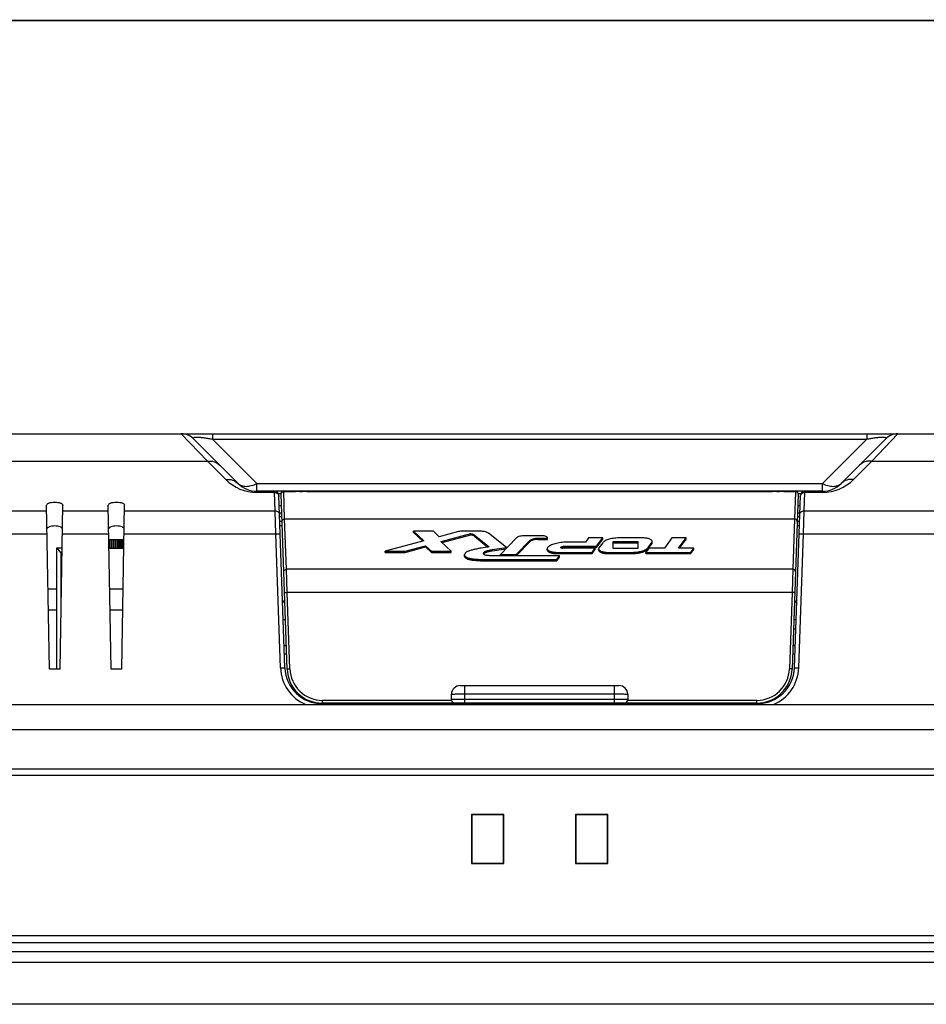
# Model space of a CAD drawing. Header units: millimetres. Extents: x 0 to 1189, y 0 to 841.
# Tile 8 of 17: x 333 to 436, y 729 to 841. Entities that reach past the tile are written whole.
import ezdxf

# ---------------------------------------------------------------- set-up
doc = ezdxf.new("R2010")
doc.units = ezdxf.units.MM
doc.header["$LTSCALE"] = 65.395
doc.layers.get('0').update_dxf_attribs({"linetype": 'CONTINUOUS'})
for name, color, linetype in [('FRONT_CASE-RX12-SHAPE', 7, 'CONTINUOUS'), ('INSET_NUT_M3X13-SHAPE', 7, 'CONTINUOUS'), ('LED-L-319EGW-CA-SHAPE', 7, 'CONTINUOUS'), ('REAR_CASE-RX12-SHAPE', 7, 'CONTINUOUS'), ('SD_COVER_RX-SHAPE', 7, 'CONTINUOUS'), ('SEAL_GASKET-RX12-SHAPE', 7, 'CONTINUOUS')]:
    doc.layers.add(name, color=color, linetype=linetype)

msp = doc.modelspace()

# ---------------------------------------------------------------- linework, layer by layer
at = {"color": 7, "linetype": 'Continuous', "const_width": 0.2}
msp.add_lwpolyline([(0, 841), (1189, 841)], dxfattribs=at)
at = {"layer": 'FRONT_CASE-RX12-SHAPE', "color": 7, "linetype": 'Continuous'}
for p, q in [((240.532, 755.419), (543.488, 755.419)), ((384.272, 750.957), (384.267, 745.376)), ((387.948, 750.957), (384.272, 750.957)), ((384.31, 750.919), (384.272, 750.957)), ((384.31, 750.919), (384.31, 745.419)), ((387.91, 750.919), (384.31, 750.919)), ((387.91, 750.919), (387.948, 750.957)), ((387.91, 745.419), (387.91, 750.919)), ((387.953, 745.376), (387.948, 750.957)), ((396.072, 750.957), (396.067, 745.376)), ((399.748, 750.957), (396.072, 750.957)), ((396.11, 750.919), (396.072, 750.957)), ((399.71, 750.919), (396.11, 750.919)), ((396.11, 750.919), (396.11, 745.419)), ((399.71, 750.919), (399.748, 750.957)), ((399.71, 745.419), (399.71, 750.919)), ((399.753, 745.376), (399.748, 750.957)), ((384.31, 745.419), (384.267, 745.376)), ((384.267, 745.376), (387.953, 745.376)), ((384.31, 745.419), (387.91, 745.419)), ((387.91, 745.419), (387.953, 745.376)), ((396.11, 745.419), (396.067, 745.376)), ((396.067, 745.376), (399.753, 745.376)), ((396.11, 745.419), (399.71, 745.419)), ((399.71, 745.419), (399.753, 745.376)), ((232.01, 735.419), (552.01, 735.419)), ((550.446, 734.157), (233.574, 734.157)), ((547.726, 729.419), (236.294, 729.419))]:
    msp.add_line(p, q, dxfattribs=at)
at = {"layer": 'INSET_NUT_M3X13-SHAPE', "color": 7, "linetype": 'Continuous'}
for p, q in [((343.272, 781.119), (343.272, 782.119)), ((343.297, 781.119), (343.297, 782.119)), ((343.46, 782.119), (343.46, 781.119)), ((343.476, 781.119), (343.476, 782.119)), ((343.501, 781.119), (343.501, 782.119)), ((343.656, 782.119), (343.656, 781.119)), ((343.69, 781.119), (343.69, 782.119)), ((343.717, 781.119), (343.717, 782.119)), ((343.861, 782.119), (343.861, 781.119)), ((343.914, 781.119), (343.914, 782.119)), ((343.942, 781.119), (343.942, 782.119)), ((344.073, 782.119), (344.073, 781.119)), ((344.144, 781.119), (344.144, 782.119)), ((344.172, 781.119), (344.172, 782.119)), ((344.29, 782.119), (344.29, 781.119)), ((344.378, 781.119), (344.378, 782.119)), ((344.407, 781.119), (344.407, 782.119)), ((344.51, 782.119), (344.51, 781.119)), ((344.613, 781.119), (344.613, 782.119)), ((344.642, 781.119), (344.642, 782.119)), ((344.729, 782.119), (344.729, 781.119)), ((344.848, 781.119), (344.848, 782.119)), ((344.848, 781.119), (343.171, 781.119))]:
    msp.add_line(p, q, dxfattribs=at)
at = {"layer": 'LED-L-319EGW-CA-SHAPE', "color": 7, "linetype": 'Continuous'}
for p, q in [((337.22, 781.169), (337.22, 767.419)), ((337.85, 781.169), (337.22, 781.169)), ((337.47, 780.919), (337.22, 781.169)), ((337.72, 780.669), (337.47, 780.919)), ((337.72, 780.669), (337.72, 773.721)), ((337.841, 780.669), (337.72, 780.669))]:
    msp.add_line(p, q, dxfattribs=at)
at = {"layer": 'REAR_CASE-RX12-SHAPE', "color": 7, "linetype": 'Continuous'}
for p, q in [((260.966, 794.119), (351.363, 794.119)), ((354.319, 791.026), (351.363, 794.119)), ((351.399, 794.119), (523.054, 794.119)), ((354.899, 794.119), (354.899, 793.533)), ((429.121, 794.119), (429.121, 793.533)), ((432.657, 794.119), (429.701, 791.026)), ((357.813, 788.498), (352.777, 793.533)), ((354.899, 793.533), (359.934, 788.498)), ((354.899, 793.533), (429.121, 793.533)), ((429.121, 793.533), (424.086, 788.498)), ((431.243, 793.533), (426.207, 788.498)), ((260.814, 791.026), (354.319, 791.026)), ((356.399, 788.946), (354.319, 791.026)), ((429.701, 791.026), (427.621, 788.946)), ((429.701, 791.026), (523.205, 791.026)), ((359.934, 787.482), (359.934, 788.498)), ((359.934, 788.498), (424.086, 788.498)), ((424.086, 787.482), (424.086, 788.498)), ((424.086, 787.619), (359.934, 787.619)), ((361.939, 787.482), (359.934, 787.482)), ((361.939, 787.482), (361.936, 787.619)), ((362.012, 785.403), (361.939, 787.482)), ((362.366, 787.373), (362.699, 787.373)), ((421.321, 787.373), (421.654, 787.373)), ((422.008, 785.403), (422.081, 787.482)), ((422.081, 787.482), (422.084, 787.619)), ((424.086, 787.482), (422.081, 787.482)), ((363.118, 767.572), (362.435, 787.137)), ((420.902, 767.572), (421.585, 787.137)), ((330.924, 785.403), (336.096, 785.403)), ((336.41, 767.419), (336.085, 786.016)), ((337.61, 767.419), (337.935, 786.016)), ((337.924, 785.403), (343.096, 785.403)), ((343.41, 767.419), (343.085, 786.016)), ((344.61, 767.419), (344.935, 786.016)), ((344.924, 785.403), (362.012, 785.403)), ((362.088, 782.766), (362.012, 785.403)), ((421.931, 782.766), (422.008, 785.403)), ((422.008, 785.403), (439.096, 785.403)), ((362.537, 784.219), (362.79, 784.219)), ((421.23, 784.219), (421.483, 784.219)), ((362.555, 783.721), (362.807, 783.721)), ((421.213, 783.721), (421.465, 783.721)), ((330.878, 782.766), (336.142, 782.766)), ((337.878, 782.766), (343.142, 782.766)), ((344.867, 782.119), (343.153, 782.119)), ((344.878, 782.766), (362.088, 782.766)), ((362.619, 767.581), (362.088, 782.766)), ((421.401, 767.581), (421.931, 782.766)), ((421.931, 782.766), (439.142, 782.766)), ((337.22, 776.488), (336.252, 776.488)), ((337.768, 776.488), (337.72, 776.488)), ((344.768, 776.488), (343.252, 776.488)), ((363.113, 774.938), (362.85, 775.251)), ((421.17, 775.251), (420.907, 774.938)), ((337.22, 774.119), (336.293, 774.119)), ((344.727, 774.119), (343.293, 774.119)), ((362.926, 773.069), (363.179, 773.069)), ((420.841, 773.069), (421.093, 773.069)), ((420.804, 771.989), (421.056, 771.989)), ((363.029, 770.119), (363.282, 770.119)), ((420.738, 770.119), (420.99, 770.119)), ((363.063, 769.154), (363.315, 769.154)), ((420.705, 769.154), (420.957, 769.154)), ((337.61, 767.419), (336.41, 767.419)), ((344.61, 767.419), (343.41, 767.419)), ((243.798, 763.419), (540.222, 763.419)), ((367.316, 763.419), (367.316, 763.519)), ((416.704, 763.519), (367.316, 763.519)), ((386.499, 763.419), (386.499, 763.519)), ((397.521, 763.419), (397.521, 763.519)), ((416.704, 763.519), (416.704, 763.419)), ((243.798, 760.576), (540.222, 760.576)), ((240.569, 756.119), (543.451, 756.119))]:
    msp.add_line(p, q, dxfattribs=at)
for centre, radius, start, end in [((351.363, 792.119), 2, 45, 90), ((432.657, 792.119), 2, 90, 135), ((359.934, 792.482), 5, 224.99995, 270.00005), ((359.934, 790.619), 3, 225, 270), ((424.086, 792.482), 5, 269.99986, 315.00014), ((424.086, 790.619), 3, 270, 315), ((361.936, 787.119), 0.5, 2, 90), ((422.084, 787.119), 0.5, 90, 178), ((367.316, 767.745), 4.7, 182, 246.99397), ((367.316, 767.719), 4.2, 182, 270), ((416.704, 767.719), 4.2, 270, 358), ((416.704, 767.745), 4.7, 293.0061, 358.00001)]:
    msp.add_arc(centre, radius, start, end, dxfattribs=at)
for points, knots in [([(352.777, 793.533), (352.765, 793.546), (352.743, 793.57), (352.72, 793.609), (352.716, 793.651), (352.741, 793.689), (352.794, 793.716), (352.874, 793.737), (352.989, 793.75), (353.207, 793.755), (353.538, 793.734), (353.975, 793.684), (354.435, 793.615), (354.745, 793.561), (354.899, 793.533)], [0, 0, 0, 0, 0.0228003, 0.0413184, 0.0567196, 0.0729738, 0.0959238, 0.1301398, 0.1785388, 0.2421559, 0.407589, 0.6006931, 0.8009218, 1, 1, 1, 1]), ([(429.121, 793.533), (429.275, 793.561), (429.584, 793.615), (430.045, 793.684), (430.481, 793.734), (430.813, 793.755), (431.031, 793.75), (431.146, 793.737), (431.226, 793.716), (431.279, 793.689), (431.304, 793.651), (431.3, 793.609), (431.277, 793.57), (431.255, 793.546), (431.243, 793.533)], [0, 0, 0, 0, 0.1990504, 0.3992296, 0.5922612, 0.757707, 0.8213505, 0.8697833, 0.9040423, 0.9270052, 0.9432679, 0.9586743, 0.977191, 1, 1, 1, 1]), ([(354.319, 791.026), (354.576, 791.06), (355.102, 791.025), (355.558, 790.753), (355.733, 790.577)], [0, 0, 0, 0, 0.5112195, 1, 1, 1, 1]), ([(429.701, 791.026), (429.444, 791.06), (428.918, 791.025), (428.462, 790.753), (428.287, 790.577)], [0, 0, 0, 0, 0.5112195, 1, 1, 1, 1]), ([(356.399, 788.946), (356.656, 788.98), (357.182, 788.946), (357.637, 788.673), (357.813, 788.498)], [0, 0, 0, 0, 0.5112195, 1, 1, 1, 1]), ([(357.813, 788.498), (357.921, 788.389), (358.209, 788.214), (358.738, 788.142), (359.333, 788.238), (359.731, 788.396), (359.934, 788.498)], [0, 0, 0, 0, 0.2043496, 0.4328305, 0.6979788, 1, 1, 1, 1]), ([(424.086, 788.498), (424.288, 788.396), (424.686, 788.238), (425.282, 788.142), (425.811, 788.214), (426.099, 788.389), (426.207, 788.498)], [0, 0, 0, 0, 0.302021, 0.5671692, 0.7956503, 1, 1, 1, 1]), ([(427.621, 788.946), (427.364, 788.98), (426.838, 788.946), (426.383, 788.673), (426.207, 788.498)], [0, 0, 0, 0, 0.5112195, 1, 1, 1, 1]), ([(361.939, 787.482), (362.063, 787.482), (362.257, 787.412), (362.407, 787.213), (362.437, 787.093), (362.439, 787.033)], [0, 0, 0, 0, 0.5072652, 0.7560062, 1, 1, 1, 1]), ([(421.581, 787.033), (421.583, 787.093), (421.613, 787.213), (421.763, 787.412), (421.957, 787.482), (422.081, 787.482)], [0, 0, 0, 0, 0.2439938, 0.4927348, 1, 1, 1, 1]), ([(336.085, 786.016), (336.084, 786.066), (336.134, 786.148), (336.235, 786.22), (336.398, 786.299), (336.661, 786.363), (337.01, 786.39), (337.36, 786.363), (337.622, 786.299), (337.785, 786.22), (337.886, 786.148), (337.935, 786.066), (337.935, 786.016)], [0, 0, 0, 0, 0.0708395, 0.1192077, 0.1782135, 0.3260036, 0.500116, 0.6741678, 0.8218725, 0.8808477, 0.9291928, 1, 1, 1, 1]), ([(343.085, 786.016), (343.084, 786.066), (343.134, 786.148), (343.235, 786.22), (343.398, 786.299), (343.661, 786.363), (344.01, 786.39), (344.36, 786.363), (344.622, 786.299), (344.785, 786.22), (344.886, 786.148), (344.935, 786.066), (344.935, 786.016)], [0, 0, 0, 0, 0.0708395, 0.1192078, 0.1782136, 0.3260037, 0.5001161, 0.6741679, 0.8218725, 0.8808477, 0.9291928, 1, 1, 1, 1]), ([(362.012, 785.403), (362.135, 785.403), (362.329, 785.333), (362.479, 785.134), (362.509, 785.014), (362.511, 784.954)], [0, 0, 0, 0, 0.5072652, 0.7560062, 1, 1, 1, 1]), ([(421.509, 784.954), (421.511, 785.014), (421.541, 785.134), (421.69, 785.333), (421.885, 785.403), (422.008, 785.403)], [0, 0, 0, 0, 0.2439938, 0.4927348, 1, 1, 1, 1]), ([(337.888, 783.332), (337.889, 783.379), (337.842, 783.456), (337.745, 783.525), (337.591, 783.6), (337.341, 783.661), (337.01, 783.686), (336.678, 783.661), (336.429, 783.6), (336.275, 783.525), (336.178, 783.456), (336.131, 783.379), (336.132, 783.332)], [0, 0, 0, 0, 0.0708408, 0.1192097, 0.178217, 0.3260127, 0.5001255, 0.6741756, 0.8218763, 0.8808502, 0.9291944, 1, 1, 1, 1]), ([(344.888, 783.332), (344.889, 783.379), (344.842, 783.456), (344.745, 783.525), (344.591, 783.6), (344.341, 783.661), (344.01, 783.686), (343.678, 783.661), (343.429, 783.6), (343.275, 783.525), (343.178, 783.456), (343.131, 783.379), (343.132, 783.332)], [0, 0, 0, 0, 0.0708408, 0.1192097, 0.1782171, 0.3260128, 0.5001257, 0.6741758, 0.8218764, 0.8808502, 0.9291944, 1, 1, 1, 1]), ([(362.088, 782.766), (362.152, 782.768), (362.245, 782.77), (362.362, 782.771), (362.437, 782.771), (362.498, 782.769), (362.546, 782.767), (362.569, 782.763), (362.588, 782.761), (362.588, 782.757)], [0, 0, 0, 0, 0.381226, 0.5533986, 0.7044106, 0.8284499, 0.9208588, 0.9783378, 1, 1, 1, 1]), ([(421.432, 782.757), (421.432, 782.761), (421.451, 782.763), (421.474, 782.767), (421.522, 782.769), (421.583, 782.771), (421.658, 782.771), (421.775, 782.77), (421.868, 782.768), (421.931, 782.766)], [0, 0, 0, 0, 0.0216622, 0.0791412, 0.1715501, 0.2955894, 0.4466014, 0.618774, 1, 1, 1, 1]), ([(362.619, 767.581), (362.682, 767.583), (362.775, 767.586), (362.892, 767.587), (362.968, 767.586), (363.028, 767.584), (363.076, 767.582), (363.1, 767.578), (363.118, 767.576), (363.118, 767.572)], [0, 0, 0, 0, 0.381226, 0.5533986, 0.7044106, 0.8284499, 0.9208588, 0.9783378, 1, 1, 1, 1]), ([(420.902, 767.572), (420.902, 767.576), (420.92, 767.578), (420.944, 767.582), (420.992, 767.584), (421.052, 767.586), (421.128, 767.587), (421.245, 767.586), (421.338, 767.583), (421.401, 767.581)], [0, 0, 0, 0, 0.0216622, 0.0791412, 0.1715501, 0.2955894, 0.4466014, 0.618774, 1, 1, 1, 1])]:
    msp.add_open_spline(points, degree=3, knots=knots, dxfattribs=at)
for points in [[(386.937, 763.42), (386.802, 763.485), (386.649, 763.519), (386.499, 763.519)], [(397.521, 763.519), (397.371, 763.519), (397.218, 763.485), (397.084, 763.42)]]:
    msp.add_open_spline(points, degree=3, dxfattribs=at)
at = {"layer": 'SD_COVER_RX-SHAPE', "color": 7, "linetype": 'Continuous'}
for p, q in [((362.776, 787.495), (362.777, 787.578)), ((362.983, 787.577), (362.777, 787.577)), ((362.983, 787.578), (364.318, 787.578)), ((363.09, 784.487), (362.983, 787.577)), ((364.818, 787.568), (365.102, 787.568)), ((365.602, 787.578), (418.418, 787.578)), ((418.918, 787.568), (419.202, 787.568)), ((419.702, 787.578), (420.896, 787.578)), ((421.034, 787.494), (420.93, 784.487)), ((420.975, 787.577), (421.037, 787.577)), ((421.037, 787.577), (421.034, 787.494)), ((363.375, 767.44), (362.683, 787.267)), ((421.337, 787.267), (420.645, 767.44)), ((362.476, 785.98), (362.728, 785.98)), ((362.504, 785.18), (362.756, 785.18)), ((421.264, 785.18), (421.516, 785.18)), ((421.292, 785.98), (421.544, 785.98)), ((362.518, 784.763), (362.77, 784.763)), ((363.29, 778.763), (363.09, 784.487)), ((363.09, 784.487), (420.93, 784.487)), ((420.93, 784.487), (420.73, 778.763)), ((421.25, 784.763), (421.502, 784.763)), ((377.715, 782.934), (377.715, 783.073)), ((377.715, 783.073), (378.872, 781.989)), ((379.97, 783.073), (377.715, 783.073)), ((377.715, 782.934), (378.756, 781.958)), ((380.632, 782.452), (379.97, 783.073)), ((382.79, 783.031), (380.632, 782.452)), ((385.312, 783.073), (383.145, 783.073)), ((378.872, 781.989), (374.5, 780.817)), ((380.84, 781.904), (384.217, 782.809)), ((380.84, 781.893), (380.84, 781.904)), ((381.988, 780.817), (380.84, 781.893)), ((380.947, 781.793), (384.217, 782.669)), ((384.217, 782.669), (384.217, 782.809)), ((384.63, 782.503), (384.63, 782.642)), ((384.63, 782.642), (386.278, 781.303)), ((384.63, 782.503), (386.132, 781.282)), ((388.245, 781.216), (386.225, 782.858)), ((389.403, 782.329), (387.561, 780.431)), ((389.352, 780.431), (390.941, 782.068)), ((389.352, 780.291), (390.941, 781.928)), ((392.208, 782.572), (390.346, 782.572)), ((390.941, 781.928), (390.941, 782.068)), ((391.789, 782.147), (391.789, 782.287)), ((391.789, 782.287), (392.908, 782.287)), ((391.789, 782.147), (392.908, 782.147)), ((392.908, 782.147), (392.908, 782.317)), ((397.201, 781.831), (395.129, 781.831)), ((397.566, 782.327), (397.201, 781.831)), ((399.167, 782.327), (397.566, 782.327)), ((398.462, 781.368), (399.167, 782.327)), ((398.462, 781.228), (399.167, 782.187)), ((398.463, 781.229), (399.169, 782.188)), ((399.167, 782.187), (399.167, 782.327)), ((400.349, 781.102), (400.349, 781.903)), ((400.349, 781.903), (403.141, 781.903)), ((403.651, 782.328), (401.175, 782.328)), ((403.141, 781.903), (403.141, 781.102)), ((404.328, 781.24), (404.745, 781.808)), ((404.745, 781.668), (404.745, 781.808)), ((404.784, 781.775), (404.784, 781.915)), ((407.019, 782.328), (406.16, 781.159)), ((408.62, 782.328), (407.019, 782.328)), ((407.761, 781.159), (408.62, 782.328)), ((407.864, 781.159), (408.62, 782.188)), ((407.929, 781.249), (408.62, 782.188)), ((408.62, 782.188), (408.62, 782.328)), ((374.5, 780.678), (374.5, 780.817)), ((374.5, 780.817), (376.755, 780.817)), ((374.5, 780.678), (374.535, 780.687)), ((374.5, 780.678), (376.755, 780.678)), ((376.755, 780.817), (379.071, 781.438)), ((376.755, 780.678), (379.071, 781.298)), ((376.755, 780.678), (376.755, 780.817)), ((379.071, 781.298), (379.071, 781.438)), ((379.071, 781.438), (379.733, 780.817)), ((379.071, 781.298), (379.733, 780.678)), ((379.733, 780.678), (379.733, 780.817)), ((379.733, 780.817), (381.988, 780.817)), ((379.733, 780.678), (381.988, 780.678)), ((381.988, 780.678), (381.988, 780.817)), ((386.278, 781.303), (386.258, 781.3)), ((386.613, 781), (388.245, 781.216)), ((386.613, 780.86), (388.178, 781.067)), ((386.613, 780.86), (386.613, 781)), ((388.245, 781.136), (388.245, 781.216)), ((392.876, 780.965), (392.876, 781.082)), ((394.052, 780.537), (394.052, 780.677)), ((394.052, 780.677), (397.953, 780.677)), ((398.295, 781.142), (394.629, 781.142)), ((394.791, 781.228), (394.791, 781.368)), ((394.791, 781.368), (398.462, 781.368)), ((394.791, 781.228), (398.462, 781.228)), ((394.808, 781.229), (398.463, 781.229)), ((397.953, 780.677), (398.295, 781.142)), ((397.953, 780.537), (398.295, 781.002)), ((397.953, 780.537), (397.953, 780.677)), ((397.955, 780.538), (398.298, 781.004)), ((398.295, 781.002), (398.295, 781.142)), ((398.462, 781.228), (398.462, 781.368)), ((398.705, 780.95), (398.705, 781.057)), ((399.162, 781.765), (398.744, 781.196)), ((399.838, 780.537), (399.838, 780.677)), ((399.838, 780.677), (402.314, 780.677)), ((400.349, 781.763), (403.141, 781.763)), ((403.141, 781.102), (400.349, 781.102)), ((402.314, 780.537), (402.314, 780.677)), ((404.413, 781.159), (404.057, 780.677)), ((404.057, 780.537), (404.057, 780.677)), ((404.057, 780.677), (409.166, 780.677)), ((404.328, 781.1), (404.745, 781.668)), ((404.328, 781.1), (404.328, 781.24)), ((404.33, 781.104), (404.757, 781.684)), ((406.16, 781.159), (404.413, 781.159)), ((409.52, 781.159), (407.761, 781.159)), ((407.862, 781.159), (407.929, 781.249)), ((409.164, 780.537), (409.52, 781.019)), ((409.166, 780.677), (409.52, 781.159)), ((409.166, 780.537), (409.52, 781.02)), ((409.166, 780.537), (409.166, 780.677)), ((409.52, 781.02), (409.52, 781.159)), ((383.489, 780.293), (383.489, 780.432)), ((386.169, 779.72), (386.169, 779.86)), ((386.169, 779.86), (393.959, 779.86)), ((386.169, 779.72), (393.959, 779.72)), ((394.274, 780.288), (386.875, 780.288)), ((387.561, 780.291), (387.561, 780.431)), ((387.561, 780.431), (389.352, 780.431)), ((389.352, 780.291), (389.352, 780.431)), ((393.959, 779.86), (394.274, 780.288)), ((393.959, 779.72), (394.274, 780.148)), ((393.959, 779.72), (393.959, 779.86)), ((394.052, 780.537), (397.953, 780.537)), ((394.107, 780.538), (397.955, 780.538)), ((394.274, 780.148), (394.274, 780.288)), ((399.838, 780.537), (402.314, 780.537)), ((404.057, 780.537), (409.166, 780.537)), ((420.73, 778.763), (363.29, 778.763)), ((363.373, 776.126), (363.29, 778.763)), ((420.73, 778.763), (420.647, 776.126)), ((363.675, 767.467), (363.373, 776.126)), ((420.647, 776.126), (363.373, 776.126)), ((420.647, 776.126), (420.345, 767.467)), ((383.01, 765.58), (401.01, 765.58)), ((383.51, 763.58), (383.51, 765.58)), ((400.51, 763.58), (400.51, 765.58)), ((382.01, 764.58), (382.01, 764.582)), ((382.01, 763.98), (382.01, 764.58)), ((383.51, 764.632), (400.51, 764.632)), ((400.51, 764.001), (383.51, 764.001)), ((402.01, 764.58), (402.01, 763.98)), ((367.373, 763.58), (367.373, 763.896)), ((382.019, 763.896), (367.373, 763.896)), ((416.647, 763.58), (367.373, 763.58)), ((416.647, 763.896), (402.001, 763.896)), ((416.647, 763.58), (416.647, 763.896))]:
    msp.add_line(p, q, dxfattribs=at)
for centre, radius, start, end in [((362.983, 787.277), 0.301, 90.03855, 111.69465), ((420.896, 778.612), 8.966, 89.8584, 89.9991), ((420.897, 778.764), 8.814, 89.72866, 89.86054), ((420.903, 779.968), 7.61, 89.45842, 89.73034), ((421.037, 787.277), 0.3, 357.99813, 89.99822), ((394.629, 781.75), 0.608, 264.23734, 270.00894), ((394.808, 780.389), 0.841, 90.00209, 90.88464), ((367.373, 767.58), 4, 182, 270), ((367.373, 767.596), 3.7, 182.00017, 269.99983), ((416.647, 767.596), 3.7, 270.00016, 357.99984), ((416.647, 767.58), 4, 270, 358), ((383.01, 764.58), 1, 90, 179.88509), ((401.01, 764.58), 1, 0.00046, 90), ((382.411, 763.98), 0.401, 180.0395, 189.20731), ((382.409, 763.98), 0.399, 189.17842, 192.16975), ((401.609, 763.98), 0.401, 347.82199, 359.96225), ((382.413, 763.981), 0.403, 192.23925, 202.3838), ((382.41, 763.98), 0.4, 202.38502, 270), ((401.61, 763.98), 0.4, 270, 337.32612), ((401.607, 763.981), 0.403, 337.32745, 347.75445)]:
    msp.add_arc(centre, radius, start, end, dxfattribs=at)
for points in [[(362.683, 787.267), (362.68, 787.349), (362.716, 787.438), (362.776, 787.495)], [(362.776, 787.495), (362.803, 787.521), (362.836, 787.542), (362.872, 787.556)], [(392.908, 782.317), (392.908, 782.335), (392.902, 782.352), (392.893, 782.368)], [(394.598, 781.204), (394.657, 781.219), (394.726, 781.228), (394.795, 781.229)], [(398.705, 780.95), (398.705, 780.941), (398.706, 780.924), (398.711, 780.907), (398.714, 780.898)], [(398.714, 780.898), (398.717, 780.891), (398.722, 780.876), (398.731, 780.862), (398.735, 780.855)]]:
    msp.add_open_spline(points, degree=3, dxfattribs=at)
for points, knots in [([(364.818, 787.568), (364.754, 787.568), (364.662, 787.568), (364.544, 787.57), (364.469, 787.571), (364.408, 787.572), (364.366, 787.573), (364.342, 787.575), (364.329, 787.575), (364.323, 787.576), (364.318, 787.576), (364.318, 787.577)], [0, 0, 0, 0, 0.3824673, 0.5552363, 0.7066873, 0.8310827, 0.9235307, 0.9566389, 0.980514, 0.9949932, 1, 1, 1, 1]), ([(365.602, 787.577), (365.602, 787.576), (365.597, 787.576), (365.591, 787.575), (365.578, 787.575), (365.554, 787.573), (365.512, 787.572), (365.451, 787.571), (365.376, 787.57), (365.258, 787.568), (365.166, 787.568), (365.102, 787.568)], [0, 0, 0, 0, 0.0050068, 0.019486, 0.0433611, 0.0764693, 0.1689173, 0.2933127, 0.4447637, 0.6175327, 1, 1, 1, 1]), ([(418.918, 787.568), (418.854, 787.568), (418.762, 787.568), (418.644, 787.57), (418.569, 787.571), (418.508, 787.572), (418.466, 787.573), (418.442, 787.575), (418.429, 787.575), (418.423, 787.576), (418.418, 787.576), (418.418, 787.577)], [0, 0, 0, 0, 0.3824673, 0.5552363, 0.7066873, 0.8310827, 0.9235307, 0.9566389, 0.980514, 0.9949932, 1, 1, 1, 1]), ([(419.702, 787.577), (419.702, 787.576), (419.697, 787.576), (419.691, 787.575), (419.678, 787.575), (419.654, 787.573), (419.612, 787.572), (419.551, 787.571), (419.476, 787.57), (419.358, 787.568), (419.266, 787.568), (419.202, 787.568)], [0, 0, 0, 0, 0.0050068, 0.019486, 0.0433611, 0.0764693, 0.1689173, 0.2933127, 0.4447637, 0.6175327, 1, 1, 1, 1]), ([(362.79, 784.197), (362.787, 784.27), (362.854, 784.428), (363.012, 784.486), (363.09, 784.487)], [0, 0, 0, 0, 0.4872296, 1, 1, 1, 1]), ([(421.23, 784.197), (421.232, 784.27), (421.166, 784.428), (421.007, 784.486), (420.93, 784.487)], [0, 0, 0, 0, 0.4872296, 1, 1, 1, 1]), ([(383.145, 783.073), (383.114, 783.073), (382.994, 783.07), (382.875, 783.054), (382.79, 783.031)], [0, 0, 0, 0, 0.2642577, 1, 1, 1, 1]), ([(386.225, 782.858), (386.179, 782.895), (386.058, 782.959), (385.755, 783.05), (385.495, 783.073), (385.312, 783.073)], [0, 0, 0, 0, 0.186124, 0.4243686, 1, 1, 1, 1]), ([(384.217, 782.809), (384.3, 782.792), (384.444, 782.752), (384.58, 782.683), (384.63, 782.642)], [0, 0, 0, 0, 0.5644361, 1, 1, 1, 1]), ([(384.63, 782.503), (384.58, 782.544), (384.444, 782.612), (384.3, 782.652), (384.217, 782.669)], [0, 0, 0, 0, 0.4355639, 1, 1, 1, 1]), ([(384.63, 782.503), (384.625, 782.507), (384.613, 782.515), (384.6, 782.524), (384.592, 782.53), (384.587, 782.533), (384.583, 782.536), (384.575, 782.54), (384.567, 782.545), (384.556, 782.551), (384.545, 782.557), (384.536, 782.562), (384.529, 782.566), (384.521, 782.57), (384.507, 782.577), (384.49, 782.584), (384.476, 782.591), (384.468, 782.594), (384.462, 782.597), (384.455, 782.6), (384.446, 782.603), (384.429, 782.609), (384.411, 782.616), (384.395, 782.622), (384.385, 782.625), (384.37, 782.629), (384.352, 782.635), (384.332, 782.641), (384.319, 782.644), (384.309, 782.647), (384.298, 782.65), (384.278, 782.655), (384.251, 782.661), (384.228, 782.667), (384.217, 782.669)], [0, 0, 0, 0, 0.0625, 0.125, 0.140625, 0.15625, 0.171875, 0.1875, 0.21875, 0.25, 0.28125, 0.3125, 0.328125, 0.34375, 0.375, 0.4375, 0.46875, 0.484375, 0.5, 0.515625, 0.53125, 0.5625, 0.625, 0.65625, 0.671875, 0.6875, 0.75, 0.78125, 0.8125, 0.828125, 0.84375, 0.875, 0.9375, 1, 1, 1, 1]), ([(390.346, 782.572), (390.152, 782.572), (389.877, 782.546), (389.563, 782.443), (389.444, 782.371), (389.403, 782.329)], [0, 0, 0, 0, 0.5870316, 0.8228813, 1, 1, 1, 1]), ([(390.941, 782.068), (390.978, 782.106), (391.085, 782.17), (391.368, 782.264), (391.615, 782.287), (391.789, 782.287)], [0, 0, 0, 0, 0.1771187, 0.4129684, 1, 1, 1, 1]), ([(391.789, 782.147), (391.615, 782.147), (391.368, 782.124), (391.085, 782.031), (390.978, 781.966), (390.941, 781.928)], [0, 0, 0, 0, 0.5869922, 0.8228235, 1, 1, 1, 1]), ([(391.789, 782.147), (391.767, 782.146), (391.722, 782.144), (391.671, 782.142), (391.637, 782.141), (391.623, 782.141), (391.611, 782.14), (391.6, 782.139), (391.581, 782.137), (391.553, 782.134), (391.52, 782.13), (391.487, 782.126), (391.46, 782.123), (391.44, 782.121), (391.429, 782.12), (391.419, 782.117), (391.407, 782.115), (391.387, 782.111), (391.361, 782.106), (391.336, 782.1), (391.316, 782.096), (391.301, 782.093), (391.288, 782.091), (391.278, 782.088), (391.27, 782.087), (391.264, 782.085), (391.255, 782.082), (391.24, 782.077), (391.218, 782.07), (391.192, 782.062), (391.17, 782.055), (391.153, 782.05), (391.142, 782.046), (391.134, 782.044), (391.13, 782.042), (391.127, 782.041), (391.123, 782.039), (391.112, 782.034), (391.097, 782.026), (391.076, 782.016), (391.056, 782.006), (391.04, 781.999), (391.03, 781.994), (391.026, 781.992), (391.022, 781.99), (391.019, 781.988), (391.015, 781.985), (391.009, 781.98), (390.999, 781.973), (390.986, 781.963), (390.966, 781.948), (390.951, 781.936), (390.941, 781.928)], [0, 0, 0, 0, 0.0625, 0.125, 0.140625, 0.15625, 0.1640625, 0.171875, 0.1875, 0.21875, 0.25, 0.28125, 0.3125, 0.328125, 0.3359375, 0.34375, 0.359375, 0.375, 0.40625, 0.4375, 0.453125, 0.46875, 0.484375, 0.4921875, 0.5, 0.5078125, 0.515625, 0.53125, 0.5625, 0.59375, 0.625, 0.640625, 0.65625, 0.6640625, 0.6679688, 0.671875, 0.6796875, 0.6875, 0.71875, 0.75, 0.78125, 0.8125, 0.8203125, 0.828125, 0.8320312, 0.8359375, 0.84375, 0.859375, 0.875, 0.90625, 0.9375, 1, 1, 1, 1]), ([(392.893, 782.368), (392.874, 782.402), (392.794, 782.465), (392.565, 782.551), (392.356, 782.572), (392.208, 782.572)], [0, 0, 0, 0, 0.1615545, 0.3921743, 1, 1, 1, 1]), ([(395.129, 781.831), (394.885, 781.831), (394.418, 781.804), (393.778, 781.687), (393.271, 781.508), (393.001, 781.326), (392.92, 781.221)], [0, 0, 0, 0, 0.3124893, 0.5970878, 0.8304183, 1, 1, 1, 1]), ([(401.175, 782.328), (400.951, 782.328), (400.524, 782.303), (399.938, 782.195), (399.477, 782.03), (399.233, 781.861), (399.162, 781.765)], [0, 0, 0, 0, 0.3137861, 0.5990207, 0.8318759, 1, 1, 1, 1]), ([(404.784, 781.915), (404.784, 781.975), (404.715, 782.071), (404.587, 782.151), (404.384, 782.24), (404.067, 782.309), (403.796, 782.328), (403.651, 782.328)], [0, 0, 0, 0, 0.1413307, 0.240823, 0.3618326, 0.6587434, 1, 1, 1, 1]), ([(404.745, 781.808), (404.752, 781.817), (404.772, 781.849), (404.784, 781.887), (404.784, 781.915)], [0, 0, 0, 0, 0.2714507, 1, 1, 1, 1]), ([(404.745, 781.668), (404.752, 781.677), (404.772, 781.709), (404.784, 781.747), (404.784, 781.775)], [0, 0, 0, 0, 0.2716905, 1, 1, 1, 1]), ([(404.776, 781.726), (404.776, 781.727), (404.777, 781.731), (404.78, 781.739), (404.783, 781.755), (404.784, 781.766), (404.784, 781.775)], [0, 0, 0, 0, 0.125, 0.25, 0.5, 1, 1, 1, 1]), ([(386.258, 781.3), (385.963, 781.258), (385.524, 781.192), (384.95, 781.087), (384.541, 780.998), (384.161, 780.9), (383.874, 780.798), (383.686, 780.693), (383.56, 780.599), (383.489, 780.497), (383.489, 780.432)], [0, 0, 0, 0, 0.2993577, 0.4451325, 0.586387, 0.7201535, 0.8394097, 0.8907302, 0.9347619, 1, 1, 1, 1]), ([(385.632, 780.559), (385.632, 780.585), (385.647, 780.642), (385.715, 780.715), (385.816, 780.777), (385.998, 780.856), (386.268, 780.93), (386.495, 780.977), (386.613, 781)], [0, 0, 0, 0, 0.0681616, 0.150995, 0.2571409, 0.383962, 0.6783176, 1, 1, 1, 1]), ([(386.613, 780.86), (386.453, 780.83), (386.22, 780.781), (385.934, 780.691), (385.81, 780.634), (385.757, 780.6)], [0, 0, 0, 0, 0.5463259, 0.7920471, 1, 1, 1, 1]), ([(385.828, 780.64), (385.843, 780.648), (385.945, 780.696), (386.2, 780.776), (386.465, 780.832), (386.613, 780.86)], [0, 0, 0, 0, 0.0805557, 0.4964994, 1, 1, 1, 1]), ([(392.92, 781.221), (392.913, 781.212), (392.89, 781.178), (392.876, 781.136), (392.876, 781.105)], [0, 0, 0, 0, 0.2733088, 1, 1, 1, 1]), ([(392.876, 781.105), (392.876, 781.043), (392.947, 780.943), (393.081, 780.86), (393.291, 780.768), (393.62, 780.696), (393.902, 780.677), (394.052, 780.677)], [0, 0, 0, 0, 0.1413254, 0.240822, 0.3618264, 0.6587424, 1, 1, 1, 1]), ([(392.876, 780.965), (392.876, 780.903), (392.947, 780.804), (393.08, 780.72), (393.291, 780.629), (393.62, 780.557), (393.902, 780.537), (394.052, 780.537)], [0, 0, 0, 0, 0.1412956, 0.2407667, 0.3618032, 0.6587123, 1, 1, 1, 1]), ([(392.876, 780.965), (392.876, 780.964), (392.876, 780.961), (392.876, 780.957), (392.877, 780.952), (392.877, 780.947), (392.878, 780.942), (392.879, 780.935), (392.88, 780.93), (392.881, 780.926), (392.882, 780.922), (392.883, 780.918), (392.884, 780.916)], [0, 0, 0, 0, 0.125, 0.1875, 0.25, 0.375, 0.5, 0.625, 0.75, 0.8125, 0.875, 1, 1, 1, 1]), ([(392.884, 780.916), (392.886, 780.909), (392.891, 780.897), (392.897, 780.885), (392.901, 780.877), (392.904, 780.873), (392.905, 780.871)], [0, 0, 0, 0, 0.5, 0.75, 0.875, 1, 1, 1, 1]), ([(392.905, 780.871), (392.916, 780.86), (392.932, 780.843), (392.951, 780.823), (392.961, 780.812), (392.969, 780.803), (392.977, 780.795), (392.984, 780.789), (392.988, 780.784), (392.989, 780.783), (392.99, 780.781), (392.992, 780.78), (392.996, 780.778), (393.002, 780.774), (393.01, 780.769), (393.021, 780.763), (393.039, 780.753), (393.06, 780.74), (393.082, 780.728), (393.099, 780.717), (393.11, 780.711), (393.119, 780.706), (393.124, 780.703), (393.128, 780.701), (393.13, 780.699), (393.133, 780.698), (393.137, 780.697), (393.146, 780.694), (393.159, 780.689), (393.177, 780.683), (393.194, 780.676), (393.218, 780.667), (393.241, 780.659), (393.265, 780.65), (393.282, 780.644), (393.297, 780.638), (393.307, 780.635), (393.313, 780.633), (393.317, 780.631), (393.323, 780.63), (393.329, 780.628), (393.342, 780.625), (393.359, 780.621), (393.38, 780.617), (393.407, 780.61), (393.442, 780.602), (393.477, 780.594), (393.504, 780.588), (393.522, 780.584), (393.534, 780.581), (393.541, 780.58), (393.549, 780.579), (393.558, 780.577), (393.574, 780.575), (393.593, 780.573), (393.624, 780.569), (393.663, 780.564), (393.709, 780.558), (393.744, 780.554), (393.767, 780.551), (393.777, 780.549), (393.784, 780.548), (393.792, 780.548), (393.807, 780.547), (393.828, 780.546), (393.861, 780.545), (393.903, 780.543), (393.969, 780.54), (394.019, 780.538), (394.052, 780.537)], [0, 0, 0, 0, 0.0625, 0.09375, 0.109375, 0.125, 0.140625, 0.15625, 0.1601562, 0.1640625, 0.1660156, 0.1679688, 0.171875, 0.1796875, 0.1875, 0.203125, 0.21875, 0.25, 0.28125, 0.296875, 0.3125, 0.3203125, 0.328125, 0.3320312, 0.3339844, 0.3359375, 0.3398438, 0.34375, 0.359375, 0.375, 0.390625, 0.40625, 0.4375, 0.453125, 0.46875, 0.484375, 0.4921875, 0.4960938, 0.5, 0.5039062, 0.5078125, 0.515625, 0.53125, 0.546875, 0.5625, 0.59375, 0.625, 0.640625, 0.65625, 0.6640625, 0.6679688, 0.671875, 0.6796875, 0.6875, 0.703125, 0.71875, 0.75, 0.78125, 0.8125, 0.8203125, 0.828125, 0.8320312, 0.8359375, 0.84375, 0.859375, 0.875, 0.90625, 0.9375, 1, 1, 1, 1]), ([(392.92, 780.871), (392.953, 780.813), (393.089, 780.694), (393.524, 780.564), (393.909, 780.538), (394.107, 780.538)], [0, 0, 0, 0, 0.302798, 0.6328162, 1, 1, 1, 1]), ([(394.4, 781.226), (394.4, 781.246), (394.435, 781.295), (394.524, 781.333), (394.647, 781.362), (394.741, 781.368), (394.791, 781.368)], [0, 0, 0, 0, 0.1413661, 0.3610741, 0.6588374, 1, 1, 1, 1]), ([(394.568, 781.145), (394.526, 781.149), (394.467, 781.157), (394.4, 781.203), (394.4, 781.226)], [0, 0, 0, 0, 0.6448661, 1, 1, 1, 1]), ([(394.573, 781.204), (394.563, 781.202), (394.527, 781.192), (394.492, 781.179), (394.468, 781.166)], [0, 0, 0, 0, 0.2766424, 1, 1, 1, 1]), ([(394.538, 781.195), (394.532, 781.193), (394.52, 781.189), (394.494, 781.179), (394.479, 781.172), (394.468, 781.166)], [0, 0, 0, 0, 0.25, 0.5, 1, 1, 1, 1]), ([(394.491, 781.169), (394.512, 781.179), (394.547, 781.191), (394.586, 781.202), (394.598, 781.204)], [0, 0, 0, 0, 0.7305724, 1, 1, 1, 1]), ([(394.591, 781.208), (394.589, 781.208), (394.585, 781.207), (394.576, 781.205), (394.565, 781.202), (394.552, 781.199), (394.543, 781.196), (394.538, 781.195)], [0, 0, 0, 0, 0.125, 0.25, 0.5, 0.75, 1, 1, 1, 1]), ([(394.791, 781.228), (394.771, 781.228), (394.699, 781.226), (394.626, 781.217), (394.573, 781.204)], [0, 0, 0, 0, 0.2614738, 1, 1, 1, 1]), ([(394.791, 781.228), (394.782, 781.228), (394.769, 781.228), (394.752, 781.228), (394.739, 781.227), (394.726, 781.226), (394.713, 781.225), (394.701, 781.224), (394.688, 781.223), (394.675, 781.222), (394.663, 781.22), (394.65, 781.219), (394.635, 781.216), (394.615, 781.213), (394.599, 781.21), (394.591, 781.208)], [0, 0, 0, 0, 0.125, 0.1875, 0.25, 0.3125, 0.375, 0.4375, 0.5, 0.5625, 0.625, 0.6875, 0.75, 0.875, 1, 1, 1, 1]), ([(398.744, 781.196), (398.738, 781.188), (398.717, 781.156), (398.705, 781.117), (398.705, 781.089)], [0, 0, 0, 0, 0.2714731, 1, 1, 1, 1]), ([(398.705, 781.089), (398.705, 781.029), (398.774, 780.933), (398.902, 780.853), (399.105, 780.765), (399.422, 780.695), (399.693, 780.677), (399.838, 780.677)], [0, 0, 0, 0, 0.1413307, 0.240823, 0.3618325, 0.6587434, 1, 1, 1, 1]), ([(398.705, 780.95), (398.705, 780.89), (398.774, 780.794), (398.902, 780.713), (399.105, 780.625), (399.422, 780.556), (399.693, 780.537), (399.838, 780.537)], [0, 0, 0, 0, 0.1412976, 0.2407707, 0.3618054, 0.6587148, 1, 1, 1, 1]), ([(398.735, 780.855), (398.746, 780.844), (398.761, 780.828), (398.78, 780.81), (398.79, 780.799), (398.798, 780.791), (398.806, 780.783), (398.812, 780.777), (398.815, 780.773), (398.817, 780.771), (398.818, 780.77), (398.82, 780.769), (398.824, 780.767), (398.829, 780.764), (398.838, 780.759), (398.848, 780.753), (398.865, 780.743), (398.886, 780.731), (398.907, 780.719), (398.924, 780.709), (398.935, 780.703), (398.943, 780.698), (398.948, 780.695), (398.952, 780.692), (398.956, 780.691), (398.961, 780.689), (398.969, 780.686), (398.982, 780.682), (398.998, 780.676), (399.015, 780.669), (399.037, 780.661), (399.06, 780.653), (399.082, 780.645), (399.099, 780.639), (399.113, 780.634), (399.123, 780.63), (399.128, 780.628), (399.132, 780.627), (399.137, 780.626), (399.144, 780.624), (399.156, 780.621), (399.172, 780.618), (399.193, 780.613), (399.219, 780.607), (399.253, 780.599), (399.286, 780.592), (399.313, 780.586), (399.33, 780.582), (399.341, 780.579), (399.348, 780.578), (399.356, 780.577), (399.365, 780.575), (399.387, 780.573), (399.421, 780.568), (399.465, 780.563), (399.51, 780.557), (399.544, 780.553), (399.566, 780.55), (399.575, 780.549), (399.583, 780.548), (399.59, 780.547), (399.604, 780.547), (399.624, 780.546), (399.656, 780.544), (399.695, 780.543), (399.759, 780.54), (399.806, 780.538), (399.838, 780.537)], [0, 0, 0, 0, 0.0625, 0.09375, 0.109375, 0.125, 0.140625, 0.15625, 0.1601562, 0.1640625, 0.1660156, 0.1679688, 0.171875, 0.1796875, 0.1875, 0.203125, 0.21875, 0.25, 0.28125, 0.296875, 0.3125, 0.3203125, 0.328125, 0.3320312, 0.3359375, 0.3398438, 0.34375, 0.359375, 0.375, 0.390625, 0.40625, 0.4375, 0.453125, 0.46875, 0.484375, 0.4921875, 0.4960938, 0.5, 0.5039062, 0.5078125, 0.515625, 0.53125, 0.546875, 0.5625, 0.59375, 0.625, 0.640625, 0.65625, 0.6640625, 0.6679688, 0.671875, 0.6796875, 0.6875, 0.71875, 0.75, 0.78125, 0.8125, 0.8203125, 0.828125, 0.8320312, 0.8359375, 0.84375, 0.859375, 0.875, 0.90625, 0.9375, 1, 1, 1, 1]), ([(402.314, 780.677), (402.538, 780.677), (402.965, 780.701), (403.551, 780.81), (404.012, 780.974), (404.257, 781.143), (404.328, 781.24)], [0, 0, 0, 0, 0.3138021, 0.5990445, 0.8318938, 1, 1, 1, 1]), ([(402.314, 780.537), (402.356, 780.538), (402.418, 780.54), (402.502, 780.542), (402.554, 780.544), (402.595, 780.545), (402.621, 780.546), (402.642, 780.546), (402.658, 780.548), (402.673, 780.549), (402.703, 780.552), (402.749, 780.556), (402.81, 780.561), (402.871, 780.567), (402.916, 780.571), (402.947, 780.574), (402.959, 780.575), (402.97, 780.575), (402.979, 780.577), (402.996, 780.58), (403.02, 780.583), (403.059, 780.589), (403.107, 780.597), (403.155, 780.604), (403.193, 780.61), (403.222, 780.614), (403.246, 780.618), (403.263, 780.621), (403.273, 780.622), (403.28, 780.623), (403.287, 780.625), (403.295, 780.627), (403.311, 780.631), (403.333, 780.636), (403.359, 780.642), (403.395, 780.65), (403.439, 780.66), (403.483, 780.67), (403.519, 780.678), (403.541, 780.683), (403.556, 780.687), (403.565, 780.689), (403.573, 780.691), (403.582, 780.695), (403.598, 780.7), (403.618, 780.706), (403.649, 780.716), (403.688, 780.729), (403.727, 780.741), (403.759, 780.751), (403.778, 780.758), (403.794, 780.763), (403.804, 780.766), (403.812, 780.768), (403.819, 780.771), (403.83, 780.776), (403.847, 780.784), (403.874, 780.796), (403.908, 780.811), (403.962, 780.835), (404.002, 780.853), (404.029, 780.865)], [0, 0, 0, 0, 0.0625, 0.09375, 0.125, 0.140625, 0.15625, 0.1640625, 0.171875, 0.1796875, 0.1875, 0.21875, 0.25, 0.28125, 0.3125, 0.3203125, 0.328125, 0.3320312, 0.3359375, 0.34375, 0.359375, 0.375, 0.40625, 0.4375, 0.453125, 0.46875, 0.484375, 0.4921875, 0.4960938, 0.5, 0.5039062, 0.5078125, 0.515625, 0.53125, 0.546875, 0.5625, 0.59375, 0.625, 0.640625, 0.65625, 0.6640625, 0.6679688, 0.671875, 0.6796875, 0.6875, 0.703125, 0.71875, 0.75, 0.78125, 0.796875, 0.8125, 0.8203125, 0.828125, 0.8320312, 0.8359375, 0.84375, 0.859375, 0.875, 0.90625, 0.9375, 1, 1, 1, 1]), ([(402.314, 780.537), (402.623, 780.537), (403.186, 780.581), (403.738, 780.725), (403.968, 780.834)], [0, 0, 0, 0, 0.5478405, 1, 1, 1, 1]), ([(403.968, 780.834), (403.995, 780.847), (404.09, 780.895), (404.181, 780.954), (404.239, 781.005)], [0, 0, 0, 0, 0.2763701, 1, 1, 1, 1]), ([(404.029, 780.865), (404.037, 780.869), (404.048, 780.875), (404.059, 780.881), (404.068, 780.886), (404.079, 780.893), (404.092, 780.9), (404.105, 780.908), (404.117, 780.915), (404.13, 780.923), (404.141, 780.931), (404.153, 780.939), (404.165, 780.947), (404.175, 780.955), (404.187, 780.963), (404.201, 780.974), (404.212, 780.983), (404.22, 780.988)], [0, 0, 0, 0, 0.125, 0.15625, 0.1875, 0.25, 0.3125, 0.375, 0.4375, 0.5, 0.5625, 0.625, 0.6875, 0.75, 0.8125, 0.875, 1, 1, 1, 1]), ([(404.22, 780.988), (404.225, 780.993), (404.235, 781.001), (404.247, 781.012), (404.255, 781.019), (404.26, 781.024), (404.265, 781.029), (404.27, 781.034), (404.275, 781.039), (404.279, 781.043), (404.282, 781.046), (404.286, 781.05), (404.29, 781.055), (404.294, 781.059), (404.298, 781.064), (404.304, 781.07), (404.31, 781.078), (404.318, 781.088), (404.324, 781.095), (404.328, 781.1)], [0, 0, 0, 0, 0.125, 0.25, 0.3125, 0.34375, 0.375, 0.4375, 0.46875, 0.5, 0.53125, 0.5625, 0.625, 0.65625, 0.6875, 0.75, 0.8125, 0.875, 1, 1, 1, 1]), ([(404.239, 781.005), (404.248, 781.013), (404.28, 781.042), (404.309, 781.074), (404.328, 781.1)], [0, 0, 0, 0, 0.2653406, 1, 1, 1, 1]), ([(404.745, 781.668), (404.747, 781.671), (404.749, 781.674), (404.752, 781.678), (404.755, 781.683), (404.758, 781.688), (404.761, 781.693), (404.763, 781.697), (404.765, 781.7), (404.767, 781.704), (404.77, 781.71), (404.773, 781.718), (404.775, 781.723), (404.776, 781.726)], [0, 0, 0, 0, 0.125, 0.1875, 0.25, 0.375, 0.4375, 0.5, 0.5625, 0.625, 0.75, 0.875, 1, 1, 1, 1]), ([(383.489, 780.432), (383.489, 780.376), (383.538, 780.239), (383.755, 780.1), (384.064, 780.005), (384.446, 779.936), (384.864, 779.897), (385.441, 779.866), (385.878, 779.86), (386.169, 779.86)], [0, 0, 0, 0, 0.0586635, 0.1404568, 0.2579318, 0.3963145, 0.5444054, 0.6958046, 1, 1, 1, 1]), ([(386.169, 779.72), (385.878, 779.72), (385.441, 779.726), (384.864, 779.757), (384.446, 779.796), (384.064, 779.865), (383.755, 779.96), (383.538, 780.1), (383.489, 780.237), (383.489, 780.293)], [0, 0, 0, 0, 0.3041954, 0.4555946, 0.6036855, 0.7420682, 0.8595432, 0.9413365, 1, 1, 1, 1]), ([(383.489, 780.293), (383.489, 780.202), (383.576, 780.018), (384.186, 779.818), (385.092, 779.733), (385.778, 779.72), (386.169, 779.72)], [0, 0, 0, 0, 0.2128407, 0.4126831, 0.6642963, 1, 1, 1, 1]), ([(385.826, 780.375), (385.794, 780.385), (385.739, 780.406), (385.659, 780.46), (385.632, 780.523), (385.632, 780.559)], [0, 0, 0, 0, 0.3524964, 0.6200977, 1, 1, 1, 1]), ([(385.65, 780.493), (385.66, 780.512), (385.699, 780.564), (385.772, 780.612), (385.828, 780.64)], [0, 0, 0, 0, 0.3656242, 1, 1, 1, 1]), ([(385.757, 780.6), (385.745, 780.592), (385.703, 780.563), (385.666, 780.525), (385.65, 780.492)], [0, 0, 0, 0, 0.2888565, 1, 1, 1, 1]), ([(386.875, 780.288), (386.693, 780.288), (386.422, 780.292), (386.071, 780.318), (385.902, 780.349), (385.826, 780.375)], [0, 0, 0, 0, 0.5168419, 0.7708121, 1, 1, 1, 1]), ([(362.99, 778.473), (362.987, 778.547), (363.054, 778.705), (363.212, 778.763), (363.29, 778.763)], [0, 0, 0, 0, 0.4872296, 1, 1, 1, 1]), ([(421.03, 778.473), (421.033, 778.547), (420.966, 778.705), (420.808, 778.763), (420.73, 778.763)], [0, 0, 0, 0, 0.4872291, 1, 1, 1, 1]), ([(363.073, 776.1), (363.073, 776.102), (363.084, 776.104), (363.098, 776.108), (363.127, 776.111), (363.18, 776.117), (363.264, 776.122), (363.334, 776.125), (363.373, 776.126)], [0, 0, 0, 0, 0.0218292, 0.0793255, 0.1716117, 0.2956851, 0.6195473, 1, 1, 1, 1]), ([(420.947, 776.1), (420.947, 776.102), (420.936, 776.104), (420.922, 776.108), (420.893, 776.111), (420.84, 776.117), (420.756, 776.122), (420.686, 776.125), (420.647, 776.126)], [0, 0, 0, 0, 0.0218293, 0.0793257, 0.171612, 0.2956854, 0.6195475, 1, 1, 1, 1]), ([(363.375, 767.44), (363.375, 767.443), (363.386, 767.445), (363.4, 767.448), (363.429, 767.451), (363.482, 767.457), (363.566, 767.462), (363.637, 767.465), (363.675, 767.467)], [0, 0, 0, 0, 0.0218293, 0.0793257, 0.171612, 0.2956854, 0.6195475, 1, 1, 1, 1]), ([(420.645, 767.44), (420.645, 767.443), (420.634, 767.445), (420.62, 767.448), (420.591, 767.451), (420.538, 767.457), (420.454, 767.462), (420.383, 767.465), (420.345, 767.467)], [0, 0, 0, 0, 0.0218293, 0.0793258, 0.1716122, 0.2956857, 0.6195477, 1, 1, 1, 1]), ([(382.01, 764.58), (382.01, 764.583), (382.023, 764.587), (382.042, 764.591), (382.08, 764.596), (382.128, 764.601), (382.191, 764.605), (382.3, 764.611), (382.463, 764.618), (382.687, 764.624), (382.943, 764.629), (383.221, 764.632), (383.412, 764.632), (383.51, 764.632)], [0, 0, 0, 0, 0.0059025, 0.020668, 0.044692, 0.0778672, 0.1198622, 0.1703012, 0.2945293, 0.4457644, 0.6181587, 0.8053822, 1, 1, 1, 1]), ([(383.51, 764.001), (383.412, 764.001), (383.221, 764.001), (382.943, 764), (382.687, 763.998), (382.463, 763.995), (382.299, 763.993), (382.191, 763.99), (382.128, 763.988), (382.08, 763.986), (382.042, 763.986), (382.025, 763.981), (382.01, 763.982), (382.01, 763.98)], [0, 0, 0, 0, 0.1950335, 0.3826981, 0.5554884, 0.7069704, 0.8312603, 0.8816835, 0.9236155, 0.9566837, 0.9805405, 0.9949906, 1, 1, 1, 1]), ([(400.51, 764.632), (400.607, 764.632), (400.799, 764.632), (401.077, 764.629), (401.333, 764.624), (401.557, 764.618), (401.72, 764.611), (401.828, 764.605), (401.892, 764.601), (401.94, 764.596), (401.978, 764.591), (401.997, 764.587), (402.01, 764.583), (402.01, 764.58)], [0, 0, 0, 0, 0.1945912, 0.381852, 0.5543109, 0.7055605, 0.8297388, 0.8801595, 0.9221311, 0.955292, 0.9793199, 0.9940923, 1, 1, 1, 1]), ([(402.01, 763.98), (402.01, 763.982), (401.995, 763.981), (401.978, 763.986), (401.94, 763.986), (401.892, 763.988), (401.828, 763.99), (401.72, 763.993), (401.557, 763.995), (401.333, 763.998), (401.077, 764), (400.799, 764.001), (400.608, 764.001), (400.51, 764.001)], [0, 0, 0, 0, 0.0050174, 0.0194726, 0.0433353, 0.0764258, 0.1183872, 0.1688324, 0.2931736, 0.4446348, 0.6173477, 0.8049583, 1, 1, 1, 1])]:
    msp.add_open_spline(points, degree=3, knots=knots, dxfattribs=at)
at = {"layer": 'SEAL_GASKET-RX12-SHAPE', "color": 7, "linetype": 'Continuous'}
for p, q in [((235.536, 737.219), (543.484, 737.219)), ((233.162, 736.419), (545.858, 736.419))]:
    msp.add_line(p, q, dxfattribs=at)

doc.saveas('drawing.dxf')
